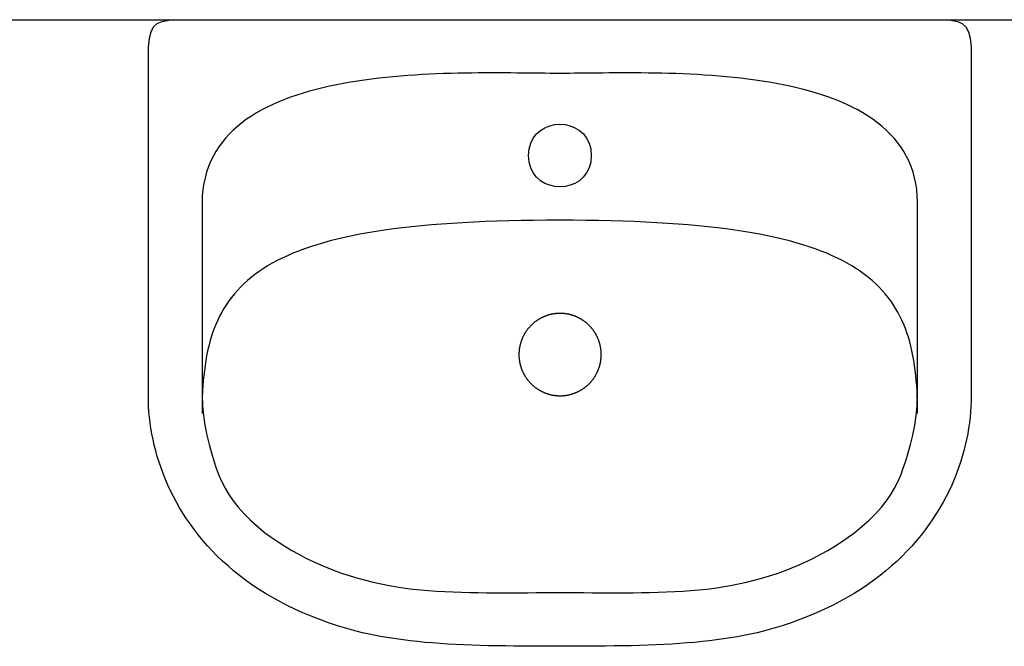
# Model space of a CAD drawing. Header units: inches. Extents: x 0 to 111471, y -105323 to 11070.
# Tile 70 of 256: x 3415 to 3470, y 4787 to 4822. Entities that reach past the tile are written whole.
import ezdxf

# ---------------------------------------------------------------- set-up
doc = ezdxf.new("R2010")
doc.units = ezdxf.units.IN
doc.header["$MEASUREMENT"] = 0
doc.layers.add('0 - POMOCNICZE', color=6, linetype='Continuous', plot=False)

# ---------------------------------------------------------------- blocks, each defined once
blk = doc.blocks.new('umywalka1')
for p, q in [((-24.399, 22.498), (-24.081, 22.587)), ((-24.081, 22.587), (-23.763, 22.668)), ((-23.763, 22.668), (-23.447, 22.739)), ((-23.447, 22.739), (-23.133, 22.801)), ((-23.133, 22.801), (-22.82, 22.855)), ((-22.82, 22.855), (-22.51, 22.9)), ((-22.51, 22.9), (-22.202, 22.936)), ((-22.202, 22.936), (-21.896, 22.964)), ((-21.896, 22.964), (-21.594, 22.984)), ((-21.594, 22.984), (-21.295, 22.996)), ((-21.295, 22.996), (-21, 23)), ((-21, 23), (-21, 23)), ((-21, 23), (-2.144, 23)), ((-2.144, 23), (-1.526, 22.987)), ((-1.526, 22.987), (-1.039, 22.94)), ((-1.039, 22.94), (-0.669, 22.85)), ((-0.669, 22.85), (-0.399, 22.707)), ((-0.399, 22.707), (-0.213, 22.501)), ((-25.995, 21.906), (-25.676, 22.044)), ((-25.676, 22.044), (-25.357, 22.172)), ((-25.357, 22.172), (-25.037, 22.29)), ((-25.037, 22.29), (-24.718, 22.399)), ((-24.718, 22.399), (-24.399, 22.498)), ((-0.213, 22.501), (-0.096, 22.223)), ((-0.096, 22.223), (-0.032, 21.862)), ((-26.945, 21.432), (-26.63, 21.6)), ((-26.63, 21.6), (-26.313, 21.758)), ((-26.313, 21.758), (-25.995, 21.906)), ((-0.032, 21.862), (-0.005, 21.409)), ((-27.881, 20.862), (-27.571, 21.063)), ((-27.571, 21.063), (-27.259, 21.252)), ((-27.259, 21.252), (-26.945, 21.432)), ((-0.005, 21.409), (0, 20.853)), ((-28.792, 20.194), (-28.491, 20.428)), ((-28.491, 20.428), (-28.187, 20.651)), ((-28.187, 20.651), (-27.881, 20.862)), ((0, 20.853), (0, 20.853)), ((0, 20.853), (0, 0)), ((-29.383, 19.692), (-29.09, 19.949)), ((-29.09, 19.949), (-28.792, 20.194)), ((-22.653, 19.841), (-23.213, 19.732)), ((-22.101, 19.922), (-22.653, 19.841)), ((-21.546, 19.975), (-22.101, 19.922)), ((-21.681, 19.998), (-22, 20)), ((-21.367, 19.993), (-21.681, 19.998)), ((-20.976, 20), (-21.546, 19.975)), ((-21.059, 19.983), (-21.367, 19.993)), ((-20.755, 19.97), (-21.059, 19.983)), ((-10.199, 20), (-20.976, 20)), ((-20.456, 19.952), (-20.755, 19.97)), ((-20.162, 19.929), (-20.456, 19.952)), ((-19.873, 19.902), (-20.162, 19.929)), ((-19.589, 19.869), (-19.873, 19.902)), ((-19.31, 19.832), (-19.589, 19.869)), ((-19.036, 19.789), (-19.31, 19.832)), ((-9.837, 19.986), (-10.199, 20)), ((-10.199, 20), (-10.199, 20)), ((-9.488, 19.953), (-9.837, 19.986)), ((-9.15, 19.902), (-9.488, 19.953)), ((-8.824, 19.832), (-9.15, 19.902)), ((-8.509, 19.745), (-8.824, 19.832)), ((-29.958, 19.144), (-29.673, 19.424)), ((-29.673, 19.424), (-29.383, 19.692)), ((-24.64, 19.337), (-25.053, 19.201)), ((-24.199, 19.467), (-24.64, 19.337)), ((-23.725, 19.597), (-24.199, 19.467)), ((-23.213, 19.732), (-23.725, 19.597)), ((-18.767, 19.74), (-19.036, 19.789)), ((-18.503, 19.686), (-18.767, 19.74)), ((-18.243, 19.625), (-18.503, 19.686)), ((-17.989, 19.559), (-18.243, 19.625)), ((-17.739, 19.485), (-17.989, 19.559)), ((-17.494, 19.405), (-17.739, 19.485)), ((-17.254, 19.318), (-17.494, 19.405)), ((-17.019, 19.224), (-17.254, 19.318)), ((-8.206, 19.641), (-8.509, 19.745)), ((-7.914, 19.521), (-8.206, 19.641)), ((-7.633, 19.384), (-7.914, 19.521)), ((-7.363, 19.231), (-7.633, 19.384)), ((-30.514, 18.547), (-30.239, 18.851)), ((-30.239, 18.851), (-29.958, 19.144)), ((-25.815, 18.892), (-26.175, 18.709)), ((-25.443, 19.055), (-25.815, 18.892)), ((-25.053, 19.201), (-25.443, 19.055)), ((-16.789, 19.123), (-17.019, 19.224)), ((-16.563, 19.014), (-16.789, 19.123)), ((-16.343, 18.897), (-16.563, 19.014)), ((-16.127, 18.773), (-16.343, 18.897)), ((-15.916, 18.64), (-16.127, 18.773)), ((-7.104, 19.063), (-7.363, 19.231)), ((-6.854, 18.881), (-7.104, 19.063)), ((-6.615, 18.684), (-6.854, 18.881)), ((-31.049, 17.902), (-30.784, 18.231)), ((-30.784, 18.231), (-30.514, 18.547)), ((-26.876, 18.258), (-27.228, 17.98)), ((-26.527, 18.499), (-26.876, 18.258)), ((-26.175, 18.709), (-26.527, 18.499)), ((-15.71, 18.499), (-15.916, 18.64)), ((-15.508, 18.349), (-15.71, 18.499)), ((-15.311, 18.19), (-15.508, 18.349)), ((-15.119, 18.022), (-15.311, 18.19)), ((-6.386, 18.474), (-6.615, 18.684)), ((-6.166, 18.25), (-6.386, 18.474)), ((-5.956, 18.013), (-6.166, 18.25)), ((-31.308, 17.56), (-31.049, 17.902)), ((-27.589, 17.661), (-27.962, 17.295)), ((-27.228, 17.98), (-27.589, 17.661)), ((-14.932, 17.845), (-15.119, 18.022)), ((-14.749, 17.659), (-14.932, 17.845)), ((-14.571, 17.463), (-14.749, 17.659)), ((-5.755, 17.765), (-5.956, 18.013)), ((-5.563, 17.504), (-5.755, 17.765)), ((-31.807, 16.839), (-31.561, 17.206)), ((-31.561, 17.206), (-31.308, 17.56)), ((-27.962, 17.295), (-28.642, 16.498)), ((-14.398, 17.257), (-14.571, 17.463)), ((-14.23, 17.041), (-14.398, 17.257)), ((-5.38, 17.231), (-5.563, 17.504)), ((-5.206, 16.948), (-5.38, 17.231)), ((-32.046, 16.459), (-31.807, 16.839)), ((-14.066, 16.814), (-14.23, 17.041)), ((-13.907, 16.577), (-14.066, 16.814)), ((-13.752, 16.33), (-13.907, 16.577)), ((-5.04, 16.654), (-5.206, 16.948)), ((-4.883, 16.351), (-5.04, 16.654)), ((-32.504, 15.659), (-32.279, 16.066)), ((-32.279, 16.066), (-32.046, 16.459)), ((-28.911, 16.125), (-29.168, 15.748)), ((-28.642, 16.498), (-28.911, 16.125)), ((-13.602, 16.071), (-13.752, 16.33)), ((-13.457, 15.801), (-13.602, 16.071)), ((-4.734, 16.038), (-4.883, 16.351)), ((-4.592, 15.715), (-4.734, 16.038)), ((-32.722, 15.24), (-32.504, 15.659)), ((-29.168, 15.748), (-29.411, 15.366)), ((-13.317, 15.52), (-13.457, 15.801)), ((-13.181, 15.227), (-13.317, 15.52)), ((-4.458, 15.384), (-4.592, 15.715)), ((-32.931, 14.806), (-32.722, 15.24)), ((-29.642, 14.979), (-29.861, 14.587)), ((-29.411, 15.366), (-29.642, 14.979)), ((-13.049, 14.923), (-13.181, 15.227)), ((-12.923, 14.606), (-13.049, 14.923)), ((-4.332, 15.045), (-4.458, 15.384)), ((-4.212, 14.699), (-4.332, 15.045)), ((-33.325, 13.898), (-33.132, 14.359)), ((-33.132, 14.359), (-32.931, 14.806)), ((-29.861, 14.587), (-30.068, 14.19)), ((-12.8, 14.277), (-12.923, 14.606)), ((-4.1, 14.345), (-4.212, 14.699)), ((-3.995, 13.985), (-4.1, 14.345)), ((-33.509, 13.423), (-33.325, 13.898)), ((-30.262, 13.79), (-30.445, 13.384)), ((-30.068, 14.19), (-30.262, 13.79)), ((-12.683, 13.936), (-12.8, 14.277)), ((-12.57, 13.582), (-12.683, 13.936)), ((-3.896, 13.618), (-3.995, 13.985)), ((-33.684, 12.934), (-33.509, 13.423)), ((-30.445, 13.384), (-30.616, 12.974)), ((-12.461, 13.215), (-12.57, 13.582)), ((-12.358, 12.835), (-12.461, 13.215)), ((-3.804, 13.246), (-3.896, 13.618)), ((-3.717, 12.868), (-3.804, 13.246)), ((-33.85, 12.431), (-33.684, 12.934)), ((-30.616, 12.974), (-30.776, 12.56)), ((-12.258, 12.442), (-12.358, 12.835)), ((-3.637, 12.485), (-3.717, 12.868)), ((-34.005, 11.913), (-33.85, 12.431)), ((-30.925, 12.142), (-31.064, 11.719)), ((-30.776, 12.56), (-30.925, 12.142)), ((-12.163, 12.035), (-12.258, 12.442)), ((-3.563, 12.099), (-3.637, 12.485)), ((-34.151, 11.381), (-34.005, 11.913)), ((-31.064, 11.719), (-31.191, 11.293)), ((-12.073, 11.615), (-12.163, 12.035)), ((-11.987, 11.181), (-12.073, 11.615)), ((-3.494, 11.708), (-3.563, 12.099)), ((-3.43, 11.314), (-3.494, 11.708)), ((-34.322, 10.665), (-34.24, 11.026)), ((-34.24, 11.026), (-34.151, 11.381)), ((-31.191, 11.293), (-31.309, 10.862)), ((-11.906, 10.732), (-11.987, 11.181)), ((-3.372, 10.917), (-3.43, 11.314)), ((-34.398, 10.297), (-34.322, 10.665)), ((-31.309, 10.862), (-31.416, 10.428)), ((-11.829, 10.27), (-11.906, 10.732)), ((-3.319, 10.517), (-3.372, 10.917)), ((-3.27, 10.116), (-3.319, 10.517)), ((-34.532, 9.543), (-34.468, 9.923)), ((-34.468, 9.923), (-34.398, 10.297)), ((-31.513, 9.989), (-31.601, 9.547)), ((-31.416, 10.428), (-31.513, 9.989)), ((-11.757, 9.792), (-11.829, 10.27)), ((-3.226, 9.713), (-3.27, 10.116)), ((-34.591, 9.156), (-34.532, 9.543)), ((-31.601, 9.547), (-31.679, 9.101)), ((-11.689, 9.3), (-11.757, 9.792)), ((-3.186, 9.309), (-3.226, 9.713)), ((-34.645, 8.762), (-34.591, 9.156)), ((-31.679, 9.101), (-31.749, 8.652)), ((-11.625, 8.793), (-11.689, 9.3)), ((-3.151, 8.905), (-3.186, 9.309)), ((-3.119, 8.5), (-3.151, 8.905)), ((-34.739, 7.956), (-34.694, 8.362)), ((-34.694, 8.362), (-34.645, 8.762)), ((-31.749, 8.652), (-31.801, 8.218)), ((-11.566, 8.271), (-11.625, 8.793)), ((-11.512, 7.733), (-11.566, 8.271)), ((-3.091, 8.096), (-3.119, 8.5)), ((-34.779, 7.543), (-34.739, 7.956)), ((-31.846, 7.777), (-31.885, 7.331)), ((-31.801, 8.218), (-31.846, 7.777)), ((-11.462, 7.179), (-11.512, 7.733)), ((-3.067, 7.693), (-3.091, 8.096)), ((-34.814, 7.123), (-34.779, 7.543)), ((-31.885, 7.331), (-31.917, 6.879)), ((-11.416, 6.61), (-11.462, 7.179)), ((-3.046, 7.291), (-3.067, 7.693)), ((-3.028, 6.891), (-3.046, 7.291)), ((-34.874, 6.263), (-34.846, 6.696)), ((-34.846, 6.696), (-34.814, 7.123)), ((-31.917, 6.879), (-31.944, 6.422)), ((-11.375, 6.025), (-11.416, 6.61)), ((-3.013, 6.493), (-3.028, 6.891)), ((-34.898, 5.823), (-34.874, 6.263)), ((-31.944, 6.422), (-31.966, 5.962)), ((-3, 6.098), (-3.013, 6.493)), ((-2.99, 5.707), (-3, 6.098)), ((-34.919, 5.376), (-34.898, 5.823)), ((-31.966, 5.962), (-31.982, 5.498)), ((-11.338, 5.423), (-11.375, 6.025)), ((-2.982, 5.319), (-2.99, 5.707)), ((-34.937, 4.923), (-34.919, 5.376)), ((-31.995, 5.033), (-32.004, 4.566)), ((-31.982, 5.498), (-31.995, 5.033)), ((-11.305, 4.805), (-11.338, 5.423)), ((-2.977, 4.935), (-2.982, 5.319)), ((-34.965, 3.995), (-34.952, 4.462)), ((-34.952, 4.462), (-34.937, 4.923)), ((-32.004, 4.566), (-32.009, 4.099)), ((-11.277, 4.171), (-11.305, 4.805)), ((-2.973, 4.556), (-2.977, 4.935)), ((-2.971, 4.181), (-2.973, 4.556)), ((-34.975, 3.52), (-34.965, 3.995)), ((-32.009, 4.099), (-32.012, 3.632)), ((-11.253, 3.519), (-11.277, 4.171)), ((-2.97, 3.813), (-2.971, 4.181)), ((-34.983, 3.039), (-34.975, 3.52)), ((-32.012, 3.632), (-32.013, 3.166)), ((-11.234, 2.85), (-11.253, 3.519)), ((-2.972, 3.095), (-2.971, 3.451)), ((-2.971, 3.451), (-2.97, 3.813)), ((-34.989, 2.55), (-34.983, 3.039)), ((-32.013, 3.166), (-32.012, 2.701)), ((-11.219, 2.164), (-11.234, 2.85)), ((-2.975, 2.746), (-2.972, 3.095)), ((-34.994, 2.054), (-34.989, 2.55)), ((-32.012, 2.701), (-32.01, 2.24)), ((-32.01, 2.24), (-32.007, 1.782)), ((-19.299, 2.206), (-19.324, 2.199)), ((-19.274, 2.213), (-19.299, 2.206)), ((-19.248, 2.219), (-19.274, 2.213)), ((-19.223, 2.225), (-19.248, 2.219)), ((-19.197, 2.231), (-19.223, 2.225)), ((-19.171, 2.236), (-19.197, 2.231)), ((-19.146, 2.242), (-19.171, 2.236)), ((-19.12, 2.246), (-19.146, 2.242)), ((-19.094, 2.251), (-19.12, 2.246)), ((-19.068, 2.255), (-19.094, 2.251)), ((-19.042, 2.259), (-19.068, 2.255)), ((-19.016, 2.263), (-19.042, 2.259)), ((-18.99, 2.266), (-19.016, 2.263)), ((-18.964, 2.27), (-18.99, 2.266)), ((-18.938, 2.272), (-18.964, 2.27)), ((-18.912, 2.275), (-18.938, 2.272)), ((-18.885, 2.277), (-18.912, 2.275)), ((-18.859, 2.279), (-18.885, 2.277)), ((-18.833, 2.281), (-18.859, 2.279)), ((-18.807, 2.282), (-18.833, 2.281)), ((-18.78, 2.283), (-18.807, 2.282)), ((-18.754, 2.284), (-18.78, 2.283)), ((-18.728, 2.284), (-18.754, 2.284)), ((-18.702, 2.284), (-18.728, 2.284)), ((-18.675, 2.284), (-18.702, 2.284)), ((-18.649, 2.284), (-18.675, 2.284)), ((-18.623, 2.283), (-18.649, 2.284)), ((-18.597, 2.282), (-18.623, 2.283)), ((-18.57, 2.28), (-18.597, 2.282)), ((-18.544, 2.279), (-18.57, 2.28)), ((-18.518, 2.277), (-18.544, 2.279)), ((-18.492, 2.274), (-18.518, 2.277)), ((-18.466, 2.272), (-18.492, 2.274)), ((-18.439, 2.269), (-18.466, 2.272)), ((-18.413, 2.266), (-18.439, 2.269)), ((-18.387, 2.262), (-18.413, 2.266)), ((-18.361, 2.258), (-18.387, 2.262)), ((-18.335, 2.254), (-18.361, 2.258)), ((-18.309, 2.25), (-18.335, 2.254)), ((-18.284, 2.245), (-18.309, 2.25)), ((-18.258, 2.24), (-18.284, 2.245)), ((-18.232, 2.235), (-18.258, 2.24)), ((-18.206, 2.23), (-18.232, 2.235)), ((-18.181, 2.224), (-18.206, 2.23)), ((-18.155, 2.218), (-18.181, 2.224)), ((-18.13, 2.211), (-18.155, 2.218)), ((-18.104, 2.205), (-18.13, 2.211)), ((-18.079, 2.197), (-18.104, 2.205)), ((-2.981, 2.071), (-2.978, 2.404)), ((-2.978, 2.404), (-2.975, 2.746)), ((-34.997, 1.552), (-34.994, 2.054)), ((-32.007, 1.782), (-32.004, 1.328)), ((-20.277, 1.663), (-20.296, 1.645)), ((-20.258, 1.681), (-20.277, 1.663)), ((-20.238, 1.698), (-20.258, 1.681)), ((-20.218, 1.716), (-20.238, 1.698)), ((-20.198, 1.733), (-20.218, 1.716)), ((-20.178, 1.75), (-20.198, 1.733)), ((-20.158, 1.767), (-20.178, 1.75)), ((-20.138, 1.783), (-20.158, 1.767)), ((-20.117, 1.799), (-20.138, 1.783)), ((-20.096, 1.815), (-20.117, 1.799)), ((-20.075, 1.831), (-20.096, 1.815)), ((-20.054, 1.847), (-20.075, 1.831)), ((-20.033, 1.862), (-20.054, 1.847)), ((-20.011, 1.877), (-20.033, 1.862)), ((-19.989, 1.892), (-20.011, 1.877)), ((-19.968, 1.906), (-19.989, 1.892)), ((-19.946, 1.921), (-19.968, 1.906)), ((-19.923, 1.935), (-19.946, 1.921)), ((-19.901, 1.949), (-19.923, 1.935)), ((-19.878, 1.962), (-19.901, 1.949)), ((-19.856, 1.975), (-19.878, 1.962)), ((-19.833, 1.988), (-19.856, 1.975)), ((-19.81, 2.001), (-19.833, 1.988)), ((-19.787, 2.014), (-19.81, 2.001)), ((-19.764, 2.026), (-19.787, 2.014)), ((-19.74, 2.038), (-19.764, 2.026)), ((-19.717, 2.05), (-19.74, 2.038)), ((-19.693, 2.061), (-19.717, 2.05)), ((-19.669, 2.072), (-19.693, 2.061)), ((-19.645, 2.083), (-19.669, 2.072)), ((-19.621, 2.094), (-19.645, 2.083)), ((-19.597, 2.104), (-19.621, 2.094)), ((-19.573, 2.114), (-19.597, 2.104)), ((-19.548, 2.124), (-19.573, 2.114)), ((-19.524, 2.133), (-19.548, 2.124)), ((-19.499, 2.143), (-19.524, 2.133)), ((-19.475, 2.151), (-19.499, 2.143)), ((-19.45, 2.16), (-19.475, 2.151)), ((-19.425, 2.168), (-19.45, 2.16)), ((-19.4, 2.177), (-19.425, 2.168)), ((-19.375, 2.184), (-19.4, 2.177)), ((-19.35, 2.192), (-19.375, 2.184)), ((-19.324, 2.199), (-19.35, 2.192)), ((-18.054, 2.19), (-18.079, 2.197)), ((-18.029, 2.183), (-18.054, 2.19)), ((-18.004, 2.175), (-18.029, 2.183)), ((-17.979, 2.167), (-18.004, 2.175)), ((-17.954, 2.158), (-17.979, 2.167)), ((-17.929, 2.149), (-17.954, 2.158)), ((-17.904, 2.14), (-17.929, 2.149)), ((-17.88, 2.131), (-17.904, 2.14)), ((-17.855, 2.122), (-17.88, 2.131)), ((-17.831, 2.112), (-17.855, 2.122)), ((-17.807, 2.102), (-17.831, 2.112)), ((-17.782, 2.091), (-17.807, 2.102)), ((-17.758, 2.081), (-17.782, 2.091)), ((-17.735, 2.07), (-17.758, 2.081)), ((-17.711, 2.058), (-17.735, 2.07)), ((-17.687, 2.047), (-17.711, 2.058)), ((-17.664, 2.035), (-17.687, 2.047)), ((-17.64, 2.023), (-17.664, 2.035)), ((-17.617, 2.011), (-17.64, 2.023)), ((-17.594, 1.998), (-17.617, 2.011)), ((-17.571, 1.986), (-17.594, 1.998)), ((-17.548, 1.972), (-17.571, 1.986)), ((-17.526, 1.959), (-17.548, 1.972)), ((-17.503, 1.945), (-17.526, 1.959)), ((-17.481, 1.932), (-17.503, 1.945)), ((-17.459, 1.918), (-17.481, 1.932)), ((-17.437, 1.903), (-17.459, 1.918)), ((-17.415, 1.889), (-17.437, 1.903)), ((-17.393, 1.874), (-17.415, 1.889)), ((-17.372, 1.859), (-17.393, 1.874)), ((-17.35, 1.843), (-17.372, 1.859)), ((-17.329, 1.828), (-17.35, 1.843)), ((-17.308, 1.812), (-17.329, 1.828)), ((-17.287, 1.796), (-17.308, 1.812)), ((-17.267, 1.779), (-17.287, 1.796)), ((-17.246, 1.763), (-17.267, 1.779)), ((-17.226, 1.746), (-17.246, 1.763)), ((-17.206, 1.729), (-17.226, 1.746)), ((-17.186, 1.712), (-17.206, 1.729)), ((-17.167, 1.694), (-17.186, 1.712)), ((-17.147, 1.677), (-17.167, 1.694)), ((-17.128, 1.659), (-17.147, 1.677)), ((-17.109, 1.641), (-17.128, 1.659)), ((-11.208, 1.461), (-11.219, 2.164)), ((-8.279, 1.622), (-7.955, 1.71)), ((-7.955, 1.71), (-7.588, 1.742)), ((-7.588, 1.742), (-7.22, 1.71)), ((-7.22, 1.71), (-6.896, 1.621)), ((-2.989, 1.43), (-2.985, 1.746)), ((-2.985, 1.746), (-2.981, 2.071)), ((-34.999, 1.042), (-34.997, 1.552)), ((-32.004, 1.328), (-32.002, 0.879)), ((-20.712, 1.106), (-20.725, 1.083)), ((-20.699, 1.129), (-20.712, 1.106)), ((-20.686, 1.152), (-20.699, 1.129)), ((-20.673, 1.175), (-20.686, 1.152)), ((-20.659, 1.197), (-20.673, 1.175)), ((-20.645, 1.219), (-20.659, 1.197)), ((-20.631, 1.241), (-20.645, 1.219)), ((-20.616, 1.263), (-20.631, 1.241)), ((-20.601, 1.285), (-20.616, 1.263)), ((-20.586, 1.306), (-20.601, 1.285)), ((-20.571, 1.328), (-20.586, 1.306)), ((-20.556, 1.349), (-20.571, 1.328)), ((-20.54, 1.37), (-20.556, 1.349)), ((-20.524, 1.391), (-20.54, 1.37)), ((-20.508, 1.412), (-20.524, 1.391)), ((-20.491, 1.432), (-20.508, 1.412)), ((-20.475, 1.453), (-20.491, 1.432)), ((-20.458, 1.473), (-20.475, 1.453)), ((-20.441, 1.493), (-20.458, 1.473)), ((-20.423, 1.512), (-20.441, 1.493)), ((-20.406, 1.532), (-20.423, 1.512)), ((-20.388, 1.551), (-20.406, 1.532)), ((-20.37, 1.57), (-20.388, 1.551)), ((-20.352, 1.589), (-20.37, 1.57)), ((-20.333, 1.608), (-20.352, 1.589)), ((-20.315, 1.627), (-20.333, 1.608)), ((-20.296, 1.645), (-20.315, 1.627)), ((-17.09, 1.622), (-17.109, 1.641)), ((-17.072, 1.604), (-17.09, 1.622)), ((-17.053, 1.585), (-17.072, 1.604)), ((-17.035, 1.566), (-17.053, 1.585)), ((-17.017, 1.547), (-17.035, 1.566)), ((-16.999, 1.528), (-17.017, 1.547)), ((-16.982, 1.508), (-16.999, 1.528)), ((-16.964, 1.488), (-16.982, 1.508)), ((-16.947, 1.468), (-16.964, 1.488)), ((-16.931, 1.448), (-16.947, 1.468)), ((-16.914, 1.428), (-16.931, 1.448)), ((-16.898, 1.407), (-16.914, 1.428)), ((-16.881, 1.386), (-16.898, 1.407)), ((-16.866, 1.366), (-16.881, 1.386)), ((-16.85, 1.344), (-16.866, 1.366)), ((-16.834, 1.323), (-16.85, 1.344)), ((-16.819, 1.302), (-16.834, 1.323)), ((-16.804, 1.28), (-16.819, 1.302)), ((-16.79, 1.258), (-16.804, 1.28)), ((-16.775, 1.236), (-16.79, 1.258)), ((-16.761, 1.214), (-16.775, 1.236)), ((-16.747, 1.192), (-16.761, 1.214)), ((-16.734, 1.169), (-16.747, 1.192)), ((-16.72, 1.147), (-16.734, 1.169)), ((-16.707, 1.124), (-16.72, 1.147)), ((-16.694, 1.101), (-16.707, 1.124)), ((-16.681, 1.078), (-16.694, 1.101)), ((-11.201, 0.739), (-11.208, 1.461)), ((-8.992, 1.082), (-8.798, 1.3)), ((-8.798, 1.3), (-8.56, 1.482)), ((-8.56, 1.482), (-8.279, 1.622)), ((-6.896, 1.621), (-6.615, 1.482)), ((-6.615, 1.482), (-6.378, 1.3)), ((-6.378, 1.3), (-6.183, 1.081)), ((-2.995, 0.827), (-2.992, 1.123)), ((-2.992, 1.123), (-2.989, 1.43)), ((-35, 0.524), (-34.999, 1.042)), ((-32.002, 0.879), (-32, 0.436)), ((-20.928, 0.572), (-20.935, 0.546)), ((-20.921, 0.597), (-20.928, 0.572)), ((-20.914, 0.623), (-20.921, 0.597)), ((-20.907, 0.648), (-20.914, 0.623)), ((-20.899, 0.673), (-20.907, 0.648)), ((-20.891, 0.698), (-20.899, 0.673)), ((-20.883, 0.723), (-20.891, 0.698)), ((-20.874, 0.748), (-20.883, 0.723)), ((-20.865, 0.772), (-20.874, 0.748)), ((-20.856, 0.797), (-20.865, 0.772)), ((-20.847, 0.822), (-20.856, 0.797)), ((-20.837, 0.846), (-20.847, 0.822)), ((-20.827, 0.87), (-20.837, 0.846)), ((-20.817, 0.894), (-20.827, 0.87)), ((-20.806, 0.918), (-20.817, 0.894)), ((-20.795, 0.942), (-20.806, 0.918)), ((-20.784, 0.966), (-20.795, 0.942)), ((-20.773, 0.99), (-20.784, 0.966)), ((-20.761, 1.013), (-20.773, 0.99)), ((-20.749, 1.037), (-20.761, 1.013)), ((-20.737, 1.06), (-20.749, 1.037)), ((-20.725, 1.083), (-20.737, 1.06)), ((-16.669, 1.055), (-16.681, 1.078)), ((-16.657, 1.032), (-16.669, 1.055)), ((-16.645, 1.008), (-16.657, 1.032)), ((-16.634, 0.985), (-16.645, 1.008)), ((-16.622, 0.961), (-16.634, 0.985)), ((-16.611, 0.937), (-16.622, 0.961)), ((-16.601, 0.913), (-16.611, 0.937)), ((-16.59, 0.889), (-16.601, 0.913)), ((-16.58, 0.865), (-16.59, 0.889)), ((-16.57, 0.84), (-16.58, 0.865)), ((-16.56, 0.816), (-16.57, 0.84)), ((-16.551, 0.791), (-16.56, 0.816)), ((-16.542, 0.767), (-16.551, 0.791)), ((-16.533, 0.742), (-16.542, 0.767)), ((-16.525, 0.717), (-16.533, 0.742)), ((-16.516, 0.692), (-16.525, 0.717)), ((-16.508, 0.667), (-16.516, 0.692)), ((-16.501, 0.642), (-16.508, 0.667)), ((-16.493, 0.617), (-16.501, 0.642)), ((-16.486, 0.592), (-16.493, 0.617)), ((-16.479, 0.566), (-16.486, 0.592)), ((-16.473, 0.541), (-16.479, 0.566)), ((-11.199, 0), (-11.201, 0.739)), ((-9.316, 0.283), (-9.251, 0.566)), ((-9.251, 0.566), (-9.143, 0.834)), ((-9.143, 0.834), (-8.992, 1.082)), ((-6.183, 1.081), (-6.032, 0.834)), ((-6.032, 0.834), (-5.924, 0.565)), ((-5.924, 0.565), (-5.859, 0.282)), ((-2.998, 0.54), (-2.995, 0.827)), ((-35, 0), (-35, 0.524)), ((-35, -0.524), (-35, 0)), ((-35, 0), (-35, 0)), ((-32, 0.436), (-32, 0)), ((-32, 0), (-32, -0.436)), ((-21.003, 0.053), (-21.004, 0.027)), ((-21.004, 0.027), (-21.004, 0)), ((-21.004, 0), (-21.004, -0.026)), ((-21.001, 0.105), (-21.003, 0.079)), ((-21.003, 0.079), (-21.003, 0.053)), ((-21, 0.132), (-21.001, 0.105)), ((-20.998, 0.158), (-21, 0.132)), ((-20.996, 0.184), (-20.998, 0.158)), ((-20.993, 0.21), (-20.996, 0.184)), ((-20.991, 0.236), (-20.993, 0.21)), ((-20.988, 0.262), (-20.991, 0.236)), ((-20.984, 0.289), (-20.988, 0.262)), ((-20.981, 0.315), (-20.984, 0.289)), ((-20.977, 0.341), (-20.981, 0.315)), ((-20.973, 0.366), (-20.977, 0.341)), ((-20.968, 0.392), (-20.973, 0.366)), ((-20.963, 0.418), (-20.968, 0.392)), ((-20.958, 0.444), (-20.963, 0.418)), ((-20.953, 0.47), (-20.958, 0.444)), ((-20.947, 0.495), (-20.953, 0.47)), ((-20.941, 0.521), (-20.947, 0.495)), ((-20.935, 0.546), (-20.941, 0.521)), ((-16.467, 0.515), (-16.473, 0.541)), ((-16.461, 0.49), (-16.467, 0.515)), ((-16.455, 0.464), (-16.461, 0.49)), ((-16.45, 0.438), (-16.455, 0.464)), ((-16.445, 0.412), (-16.45, 0.438)), ((-16.44, 0.387), (-16.445, 0.412)), ((-16.436, 0.361), (-16.44, 0.387)), ((-16.431, 0.335), (-16.436, 0.361)), ((-16.428, 0.309), (-16.431, 0.335)), ((-16.424, 0.283), (-16.428, 0.309)), ((-16.421, 0.257), (-16.424, 0.283)), ((-16.418, 0.231), (-16.421, 0.257)), ((-16.415, 0.204), (-16.418, 0.231)), ((-16.413, 0.178), (-16.415, 0.204)), ((-16.411, 0.152), (-16.413, 0.178)), ((-16.409, 0.126), (-16.411, 0.152)), ((-16.408, 0.1), (-16.409, 0.126)), ((-16.406, 0.073), (-16.408, 0.1)), ((-16.405, 0.047), (-16.406, 0.073)), ((-16.405, 0.021), (-16.405, 0.047)), ((-16.405, -0.005), (-16.405, 0.021)), ((-11.201, -0.739), (-11.199, 0)), ((-9.338, -0.008), (-9.316, 0.283)), ((-5.859, 0.282), (-5.838, -0.008)), ((-3, 0), (-2.999, 0.264)), ((-2.999, 0.264), (-2.998, 0.54)), ((0, 0), (0, -20.853)), ((-34.999, -1.042), (-35, -0.524)), ((-32, -0.436), (-32.002, -0.879)), ((-21.004, -0.026), (-21.004, -0.052)), ((-21.004, -0.052), (-21.004, -0.078)), ((-21.004, -0.078), (-21.003, -0.105)), ((-21.003, -0.105), (-21.002, -0.131)), ((-21.002, -0.131), (-21, -0.157)), ((-21, -0.157), (-20.998, -0.183)), ((-20.998, -0.183), (-20.996, -0.21)), ((-20.996, -0.21), (-20.994, -0.236)), ((-20.994, -0.236), (-20.991, -0.262)), ((-20.991, -0.262), (-20.988, -0.288)), ((-20.988, -0.288), (-20.985, -0.314)), ((-20.985, -0.314), (-20.982, -0.34)), ((-20.982, -0.34), (-20.978, -0.366)), ((-20.978, -0.366), (-20.974, -0.392)), ((-20.974, -0.392), (-20.969, -0.418)), ((-20.969, -0.418), (-20.964, -0.444)), ((-20.964, -0.444), (-20.959, -0.47)), ((-20.959, -0.47), (-20.954, -0.495)), ((-20.954, -0.495), (-20.948, -0.521)), ((-20.948, -0.521), (-20.942, -0.547)), ((-20.942, -0.547), (-20.936, -0.572)), ((-16.468, -0.552), (-16.462, -0.527)), ((-16.462, -0.527), (-16.456, -0.501)), ((-16.456, -0.501), (-16.451, -0.475)), ((-16.451, -0.475), (-16.446, -0.45)), ((-16.446, -0.45), (-16.441, -0.424)), ((-16.441, -0.424), (-16.437, -0.398)), ((-16.437, -0.398), (-16.432, -0.372)), ((-16.432, -0.372), (-16.428, -0.346)), ((-16.428, -0.346), (-16.425, -0.32)), ((-16.425, -0.32), (-16.421, -0.294)), ((-16.421, -0.294), (-16.418, -0.268)), ((-16.418, -0.268), (-16.416, -0.242)), ((-16.416, -0.242), (-16.413, -0.215)), ((-16.413, -0.215), (-16.411, -0.189)), ((-16.411, -0.189), (-16.409, -0.163)), ((-16.409, -0.163), (-16.408, -0.137)), ((-16.408, -0.137), (-16.407, -0.111)), ((-16.407, -0.111), (-16.406, -0.084)), ((-16.406, -0.084), (-16.405, -0.058)), ((-16.405, -0.032), (-16.405, -0.005)), ((-16.405, -0.058), (-16.405, -0.032)), ((-9.316, -0.298), (-9.338, -0.008)), ((-9.251, -0.581), (-9.316, -0.298)), ((-5.859, -0.298), (-5.924, -0.581)), ((-5.838, -0.008), (-5.859, -0.298)), ((-2.999, -0.265), (-3, 0)), ((-3, 0), (-3, 0)), ((-2.998, -0.54), (-2.999, -0.265)), ((-2.995, -0.827), (-2.998, -0.54)), ((-34.997, -1.552), (-34.999, -1.042)), ((-32.002, -0.879), (-32.004, -1.328)), ((-20.936, -0.572), (-20.93, -0.597)), ((-20.93, -0.597), (-20.923, -0.623)), ((-20.923, -0.623), (-20.916, -0.648)), ((-20.916, -0.648), (-20.908, -0.673)), ((-20.908, -0.673), (-20.901, -0.699)), ((-20.901, -0.699), (-20.893, -0.724)), ((-20.893, -0.724), (-20.885, -0.749)), ((-20.885, -0.749), (-20.876, -0.773)), ((-20.876, -0.773), (-20.867, -0.798)), ((-20.867, -0.798), (-20.858, -0.823)), ((-20.858, -0.823), (-20.849, -0.847)), ((-20.849, -0.847), (-20.839, -0.872)), ((-20.839, -0.872), (-20.829, -0.896)), ((-20.829, -0.896), (-20.819, -0.92)), ((-20.819, -0.92), (-20.809, -0.944)), ((-20.809, -0.944), (-20.798, -0.968)), ((-20.798, -0.968), (-20.787, -0.992)), ((-20.787, -0.992), (-20.776, -1.016)), ((-20.776, -1.016), (-20.764, -1.04)), ((-20.764, -1.04), (-20.752, -1.063)), ((-20.752, -1.063), (-20.74, -1.086)), ((-20.74, -1.086), (-20.728, -1.11)), ((-16.684, -1.115), (-16.672, -1.092)), ((-16.672, -1.092), (-16.66, -1.068)), ((-16.66, -1.068), (-16.648, -1.045)), ((-16.648, -1.045), (-16.636, -1.021)), ((-16.636, -1.021), (-16.625, -0.998)), ((-16.625, -0.998), (-16.614, -0.974)), ((-16.614, -0.974), (-16.603, -0.95)), ((-16.603, -0.95), (-16.592, -0.926)), ((-16.592, -0.926), (-16.582, -0.902)), ((-16.582, -0.902), (-16.572, -0.877)), ((-16.572, -0.877), (-16.562, -0.853)), ((-16.562, -0.853), (-16.553, -0.828)), ((-16.553, -0.828), (-16.544, -0.804)), ((-16.544, -0.804), (-16.535, -0.779)), ((-16.535, -0.779), (-16.526, -0.754)), ((-16.526, -0.754), (-16.518, -0.729)), ((-16.518, -0.729), (-16.51, -0.704)), ((-16.51, -0.704), (-16.502, -0.679)), ((-16.502, -0.679), (-16.495, -0.654)), ((-16.495, -0.654), (-16.488, -0.629)), ((-16.488, -0.629), (-16.481, -0.603)), ((-16.481, -0.603), (-16.474, -0.578)), ((-16.474, -0.578), (-16.468, -0.552)), ((-11.208, -1.461), (-11.201, -0.739)), ((-9.143, -0.85), (-9.251, -0.581)), ((-8.992, -1.097), (-9.143, -0.85)), ((-8.798, -1.315), (-8.992, -1.097)), ((-6.183, -1.097), (-6.378, -1.316)), ((-6.032, -0.85), (-6.183, -1.097)), ((-5.924, -0.581), (-6.032, -0.85)), ((-2.992, -1.124), (-2.995, -0.827)), ((-34.994, -2.054), (-34.997, -1.552)), ((-32.004, -1.328), (-32.007, -1.782)), ((-20.728, -1.11), (-20.715, -1.133)), ((-20.715, -1.133), (-20.702, -1.155)), ((-20.702, -1.155), (-20.689, -1.178)), ((-20.689, -1.178), (-20.676, -1.201)), ((-20.676, -1.201), (-20.662, -1.223)), ((-20.662, -1.223), (-20.648, -1.246)), ((-20.648, -1.246), (-20.634, -1.268)), ((-20.634, -1.268), (-20.62, -1.29)), ((-20.62, -1.29), (-20.605, -1.311)), ((-20.605, -1.311), (-20.59, -1.333)), ((-20.59, -1.333), (-20.575, -1.354)), ((-20.575, -1.354), (-20.559, -1.376)), ((-20.559, -1.376), (-20.544, -1.397)), ((-20.544, -1.397), (-20.528, -1.418)), ((-20.528, -1.418), (-20.512, -1.439)), ((-20.512, -1.439), (-20.495, -1.459)), ((-20.495, -1.459), (-20.479, -1.479)), ((-20.479, -1.479), (-20.462, -1.5)), ((-20.462, -1.5), (-20.445, -1.52)), ((-20.445, -1.52), (-20.427, -1.539)), ((-20.427, -1.539), (-20.41, -1.559)), ((-20.41, -1.559), (-20.392, -1.578)), ((-20.392, -1.578), (-20.374, -1.597)), ((-20.374, -1.597), (-20.356, -1.616)), ((-20.356, -1.616), (-20.338, -1.635)), ((-20.338, -1.635), (-20.319, -1.654)), ((-17.094, -1.658), (-17.076, -1.639)), ((-17.076, -1.639), (-17.057, -1.621)), ((-17.057, -1.621), (-17.039, -1.602)), ((-17.039, -1.602), (-17.021, -1.583)), ((-17.021, -1.583), (-17.003, -1.563)), ((-17.003, -1.563), (-16.986, -1.544)), ((-16.986, -1.544), (-16.968, -1.524)), ((-16.968, -1.524), (-16.951, -1.504)), ((-16.951, -1.504), (-16.934, -1.484)), ((-16.934, -1.484), (-16.918, -1.464)), ((-16.918, -1.464), (-16.901, -1.443)), ((-16.901, -1.443), (-16.885, -1.422)), ((-16.885, -1.422), (-16.869, -1.402)), ((-16.869, -1.402), (-16.853, -1.38)), ((-16.853, -1.38), (-16.838, -1.359)), ((-16.838, -1.359), (-16.823, -1.338)), ((-16.823, -1.338), (-16.808, -1.316)), ((-16.808, -1.316), (-16.793, -1.294)), ((-16.793, -1.294), (-16.778, -1.273)), ((-16.778, -1.273), (-16.764, -1.25)), ((-16.764, -1.25), (-16.75, -1.228)), ((-16.75, -1.228), (-16.736, -1.206)), ((-16.736, -1.206), (-16.723, -1.183)), ((-16.723, -1.183), (-16.71, -1.161)), ((-16.71, -1.161), (-16.697, -1.138)), ((-16.697, -1.138), (-16.684, -1.115)), ((-11.219, -2.164), (-11.208, -1.461)), ((-8.56, -1.498), (-8.798, -1.315)), ((-8.279, -1.637), (-8.56, -1.498)), ((-7.955, -1.726), (-8.279, -1.637)), ((-6.896, -1.637), (-7.22, -1.726)), ((-6.616, -1.498), (-6.896, -1.637)), ((-6.378, -1.316), (-6.616, -1.498)), ((-2.989, -1.43), (-2.992, -1.124)), ((-2.985, -1.746), (-2.989, -1.43)), ((-34.989, -2.55), (-34.994, -2.054)), ((-32.007, -1.782), (-32.01, -2.24)), ((-20.319, -1.654), (-20.3, -1.672)), ((-20.3, -1.672), (-20.281, -1.69)), ((-20.281, -1.69), (-20.262, -1.708)), ((-20.262, -1.708), (-20.243, -1.726)), ((-20.243, -1.726), (-20.223, -1.743)), ((-20.223, -1.743), (-20.203, -1.76)), ((-20.203, -1.76), (-20.183, -1.777)), ((-20.183, -1.777), (-20.163, -1.794)), ((-20.163, -1.794), (-20.142, -1.811)), ((-20.142, -1.811), (-20.122, -1.827)), ((-20.122, -1.827), (-20.101, -1.843)), ((-20.101, -1.843), (-20.08, -1.859)), ((-20.08, -1.859), (-20.059, -1.875)), ((-20.059, -1.875), (-20.038, -1.89)), ((-20.038, -1.89), (-20.016, -1.905)), ((-20.016, -1.905), (-19.994, -1.92)), ((-19.994, -1.92), (-19.973, -1.935)), ((-19.973, -1.935), (-19.951, -1.949)), ((-19.951, -1.949), (-19.928, -1.963)), ((-19.928, -1.963), (-19.906, -1.977)), ((-19.906, -1.977), (-19.884, -1.99)), ((-19.884, -1.99), (-19.861, -2.004)), ((-19.861, -2.004), (-19.838, -2.017)), ((-19.838, -2.017), (-19.815, -2.03)), ((-19.815, -2.03), (-19.792, -2.042)), ((-19.792, -2.042), (-19.769, -2.055)), ((-19.769, -2.055), (-19.746, -2.067)), ((-19.746, -2.067), (-19.722, -2.078)), ((-19.722, -2.078), (-19.699, -2.09)), ((-19.699, -2.09), (-19.675, -2.101)), ((-19.675, -2.101), (-19.651, -2.112)), ((-19.651, -2.112), (-19.627, -2.123)), ((-19.627, -2.123), (-19.603, -2.133)), ((-19.603, -2.133), (-19.578, -2.143)), ((-19.578, -2.143), (-19.554, -2.153)), ((-19.554, -2.153), (-19.53, -2.163)), ((-19.53, -2.163), (-19.505, -2.172)), ((-19.505, -2.172), (-19.48, -2.181)), ((-19.48, -2.181), (-19.456, -2.19)), ((-19.456, -2.19), (-19.431, -2.198)), ((-19.431, -2.198), (-19.406, -2.206)), ((-18.009, -2.208), (-17.984, -2.2)), ((-17.984, -2.2), (-17.959, -2.192)), ((-17.959, -2.192), (-17.934, -2.183)), ((-17.934, -2.183), (-17.91, -2.174)), ((-17.91, -2.174), (-17.885, -2.165)), ((-17.885, -2.165), (-17.86, -2.155)), ((-17.86, -2.155), (-17.836, -2.145)), ((-17.836, -2.145), (-17.812, -2.135)), ((-17.812, -2.135), (-17.788, -2.125)), ((-17.788, -2.125), (-17.764, -2.114)), ((-17.764, -2.114), (-17.74, -2.104)), ((-17.74, -2.104), (-17.716, -2.092)), ((-17.716, -2.092), (-17.692, -2.081)), ((-17.692, -2.081), (-17.669, -2.069)), ((-17.669, -2.069), (-17.645, -2.057)), ((-17.645, -2.057), (-17.622, -2.045)), ((-17.622, -2.045), (-17.599, -2.033)), ((-17.599, -2.033), (-17.576, -2.02)), ((-17.576, -2.02), (-17.553, -2.007)), ((-17.553, -2.007), (-17.53, -1.993)), ((-17.53, -1.993), (-17.508, -1.98)), ((-17.508, -1.98), (-17.486, -1.966)), ((-17.486, -1.966), (-17.463, -1.952)), ((-17.463, -1.952), (-17.441, -1.938)), ((-17.441, -1.938), (-17.42, -1.923)), ((-17.42, -1.923), (-17.398, -1.908)), ((-17.398, -1.908), (-17.376, -1.893)), ((-17.376, -1.893), (-17.355, -1.878)), ((-17.355, -1.878), (-17.334, -1.863)), ((-17.334, -1.863), (-17.313, -1.847)), ((-17.313, -1.847), (-17.292, -1.831)), ((-17.292, -1.831), (-17.271, -1.814)), ((-17.271, -1.814), (-17.251, -1.798)), ((-17.251, -1.798), (-17.231, -1.781)), ((-17.231, -1.781), (-17.21, -1.764)), ((-17.21, -1.764), (-17.191, -1.747)), ((-17.191, -1.747), (-17.171, -1.73)), ((-17.171, -1.73), (-17.151, -1.712)), ((-17.151, -1.712), (-17.132, -1.694)), ((-17.132, -1.694), (-17.113, -1.676)), ((-17.113, -1.676), (-17.094, -1.658)), ((-11.234, -2.85), (-11.219, -2.164)), ((-7.588, -1.758), (-7.955, -1.726)), ((-7.22, -1.726), (-7.588, -1.758)), ((-7.588, -1.758), (-7.588, -1.758)), ((-2.981, -2.071), (-2.985, -1.746)), ((-2.978, -2.405), (-2.981, -2.071)), ((-34.983, -3.039), (-34.989, -2.55)), ((-32.012, -2.701), (-32.013, -3.166)), ((-32.01, -2.24), (-32.012, -2.701)), ((-19.406, -2.206), (-19.381, -2.214)), ((-19.381, -2.214), (-19.356, -2.222)), ((-19.356, -2.222), (-19.33, -2.229)), ((-19.33, -2.229), (-19.305, -2.236)), ((-19.305, -2.236), (-19.28, -2.243)), ((-19.28, -2.243), (-19.254, -2.249)), ((-19.254, -2.249), (-19.229, -2.255)), ((-19.229, -2.255), (-19.203, -2.261)), ((-19.203, -2.261), (-19.177, -2.267)), ((-19.177, -2.267), (-19.152, -2.272)), ((-19.152, -2.272), (-19.126, -2.277)), ((-19.126, -2.277), (-19.1, -2.281)), ((-19.1, -2.281), (-19.074, -2.286)), ((-19.074, -2.286), (-19.048, -2.29)), ((-19.048, -2.29), (-19.022, -2.294)), ((-19.022, -2.294), (-18.996, -2.297)), ((-18.996, -2.297), (-18.97, -2.3)), ((-18.97, -2.3), (-18.944, -2.303)), ((-18.944, -2.303), (-18.918, -2.306)), ((-18.918, -2.306), (-18.891, -2.308)), ((-18.891, -2.308), (-18.865, -2.31)), ((-18.865, -2.31), (-18.839, -2.312)), ((-18.839, -2.312), (-18.813, -2.313)), ((-18.813, -2.313), (-18.787, -2.314)), ((-18.787, -2.314), (-18.76, -2.315)), ((-18.76, -2.315), (-18.734, -2.316)), ((-18.734, -2.316), (-18.708, -2.316)), ((-18.708, -2.316), (-18.707, -2.316)), ((-18.707, -2.316), (-18.681, -2.316)), ((-18.705, -2.316), (-18.705, -2.316)), ((-18.681, -2.316), (-18.655, -2.315)), ((-18.655, -2.315), (-18.628, -2.314)), ((-18.628, -2.314), (-18.602, -2.313)), ((-18.602, -2.313), (-18.576, -2.312)), ((-18.576, -2.312), (-18.55, -2.31)), ((-18.55, -2.31), (-18.524, -2.309)), ((-18.524, -2.309), (-18.497, -2.306)), ((-18.497, -2.306), (-18.471, -2.304)), ((-18.471, -2.304), (-18.445, -2.301)), ((-18.445, -2.301), (-18.419, -2.298)), ((-18.419, -2.298), (-18.393, -2.294)), ((-18.393, -2.294), (-18.367, -2.291)), ((-18.367, -2.291), (-18.341, -2.287)), ((-18.341, -2.287), (-18.315, -2.282)), ((-18.315, -2.282), (-18.289, -2.278)), ((-18.289, -2.278), (-18.263, -2.273)), ((-18.263, -2.273), (-18.238, -2.268)), ((-18.238, -2.268), (-18.212, -2.262)), ((-18.212, -2.262), (-18.186, -2.257)), ((-18.186, -2.257), (-18.161, -2.25)), ((-18.161, -2.25), (-18.135, -2.244)), ((-18.135, -2.244), (-18.11, -2.237)), ((-18.11, -2.237), (-18.084, -2.231)), ((-18.084, -2.231), (-18.059, -2.223)), ((-18.059, -2.223), (-18.034, -2.216)), ((-18.034, -2.216), (-18.009, -2.208)), ((-2.975, -2.746), (-2.978, -2.405)), ((-2.972, -3.095), (-2.975, -2.746)), ((-34.975, -3.52), (-34.983, -3.039)), ((-32.013, -3.166), (-32.012, -3.632)), ((-11.253, -3.519), (-11.234, -2.85)), ((-2.971, -3.451), (-2.972, -3.095)), ((-34.965, -3.995), (-34.975, -3.52)), ((-32.012, -3.632), (-32.009, -4.099)), ((-11.277, -4.171), (-11.253, -3.519)), ((-2.97, -3.813), (-2.971, -3.451)), ((-2.971, -4.182), (-2.97, -3.813)), ((-34.952, -4.462), (-34.965, -3.995)), ((-32.009, -4.099), (-32.004, -4.566)), ((-11.305, -4.805), (-11.277, -4.171)), ((-2.973, -4.556), (-2.971, -4.182)), ((-34.937, -4.923), (-34.952, -4.462)), ((-34.919, -5.376), (-34.937, -4.923)), ((-32.004, -4.566), (-31.995, -5.033)), ((-11.338, -5.423), (-11.305, -4.805)), ((-2.982, -5.319), (-2.977, -4.935)), ((-2.977, -4.935), (-2.973, -4.556)), ((-34.898, -5.823), (-34.919, -5.376)), ((-31.995, -5.033), (-31.982, -5.498)), ((-31.982, -5.498), (-31.966, -5.962)), ((-11.375, -6.025), (-11.338, -5.423)), ((-2.99, -5.707), (-2.982, -5.319)), ((-34.874, -6.263), (-34.898, -5.823)), ((-31.966, -5.962), (-31.944, -6.422)), ((-11.416, -6.61), (-11.375, -6.025)), ((-3, -6.099), (-2.99, -5.707)), ((-34.846, -6.697), (-34.874, -6.263)), ((-31.944, -6.422), (-31.917, -6.879)), ((-3.028, -6.891), (-3.013, -6.494)), ((-3.013, -6.494), (-3, -6.099)), ((-34.814, -7.123), (-34.846, -6.697)), ((-34.779, -7.543), (-34.814, -7.123)), ((-31.917, -6.879), (-31.885, -7.331)), ((-11.462, -7.179), (-11.416, -6.61)), ((-3.046, -7.292), (-3.028, -6.891)), ((-34.739, -7.956), (-34.779, -7.543)), ((-31.885, -7.331), (-31.846, -7.777)), ((-11.512, -7.733), (-11.462, -7.179)), ((-3.091, -8.097), (-3.067, -7.693)), ((-3.067, -7.693), (-3.046, -7.292)), ((-34.694, -8.362), (-34.739, -7.956)), ((-31.846, -7.777), (-31.801, -8.218)), ((-31.801, -8.218), (-31.749, -8.652)), ((-11.566, -8.271), (-11.512, -7.733)), ((-3.119, -8.501), (-3.091, -8.097)), ((-34.645, -8.762), (-34.694, -8.362)), ((-34.591, -9.156), (-34.645, -8.762)), ((-31.749, -8.652), (-31.749, -8.652)), ((-31.749, -8.652), (-31.679, -9.101)), ((-11.689, -9.3), (-11.625, -8.793)), ((-11.625, -8.793), (-11.566, -8.271)), ((-3.151, -8.905), (-3.119, -8.501)), ((-34.532, -9.543), (-34.591, -9.156)), ((-31.679, -9.101), (-31.601, -9.547)), ((-11.757, -9.792), (-11.689, -9.3)), ((-3.226, -9.713), (-3.186, -9.31)), ((-3.186, -9.31), (-3.151, -8.905)), ((-34.468, -9.923), (-34.532, -9.543)), ((-31.601, -9.547), (-31.513, -9.989)), ((-11.829, -10.27), (-11.757, -9.792)), ((-3.27, -10.116), (-3.226, -9.713)), ((-34.398, -10.297), (-34.468, -9.923)), ((-34.322, -10.665), (-34.398, -10.297)), ((-31.513, -9.989), (-31.416, -10.428)), ((-31.416, -10.428), (-31.309, -10.862)), ((-11.906, -10.732), (-11.829, -10.27)), ((-3.319, -10.518), (-3.27, -10.116)), ((-34.24, -11.026), (-34.322, -10.665)), ((-31.309, -10.862), (-31.191, -11.293)), ((-11.987, -11.181), (-11.906, -10.732)), ((-3.43, -11.314), (-3.372, -10.917)), ((-3.372, -10.917), (-3.319, -10.518)), ((-34.151, -11.381), (-34.24, -11.026)), ((-34.005, -11.914), (-34.151, -11.381)), ((-34.151, -11.381), (-34.151, -11.381)), ((-31.191, -11.293), (-31.064, -11.719)), ((-12.073, -11.615), (-11.987, -11.181)), ((-3.494, -11.708), (-3.43, -11.314)), ((-33.85, -12.431), (-34.005, -11.914)), ((-31.064, -11.719), (-30.925, -12.142)), ((-12.258, -12.442), (-12.163, -12.036)), ((-12.163, -12.036), (-12.073, -11.615)), ((-3.637, -12.486), (-3.563, -12.099)), ((-3.563, -12.099), (-3.494, -11.708)), ((-33.684, -12.934), (-33.85, -12.431)), ((-30.925, -12.142), (-30.776, -12.56)), ((-30.776, -12.56), (-30.616, -12.974)), ((-12.358, -12.835), (-12.258, -12.442)), ((-3.717, -12.868), (-3.637, -12.486)), ((-33.509, -13.423), (-33.684, -12.934)), ((-30.616, -12.974), (-30.445, -13.384)), ((-12.461, -13.215), (-12.358, -12.835)), ((-3.804, -13.246), (-3.717, -12.868)), ((-33.325, -13.898), (-33.509, -13.423)), ((-30.445, -13.384), (-30.262, -13.79)), ((-12.683, -13.936), (-12.57, -13.582)), ((-12.57, -13.582), (-12.461, -13.215)), ((-3.995, -13.985), (-3.896, -13.618)), ((-3.896, -13.618), (-3.804, -13.246)), ((-33.132, -14.359), (-33.325, -13.898)), ((-30.262, -13.79), (-30.068, -14.191)), ((-30.068, -14.191), (-29.861, -14.587)), ((-12.923, -14.606), (-12.8, -14.277)), ((-12.8, -14.277), (-12.683, -13.936)), ((-4.1, -14.345), (-3.995, -13.985)), ((-32.931, -14.806), (-33.132, -14.359)), ((-32.722, -15.24), (-32.931, -14.806)), ((-29.861, -14.587), (-29.642, -14.979)), ((-13.049, -14.923), (-12.923, -14.606)), ((-4.332, -15.046), (-4.212, -14.699)), ((-4.212, -14.699), (-4.1, -14.345)), ((-32.504, -15.659), (-32.722, -15.24)), ((-29.642, -14.979), (-29.411, -15.366)), ((-29.411, -15.366), (-29.168, -15.748)), ((-13.317, -15.52), (-13.181, -15.227)), ((-13.181, -15.227), (-13.049, -14.923)), ((-4.592, -15.715), (-4.458, -15.385)), ((-4.458, -15.385), (-4.332, -15.046)), ((-32.279, -16.066), (-32.504, -15.659)), ((-29.168, -15.748), (-28.911, -16.126)), ((-13.602, -16.071), (-13.457, -15.801)), ((-13.457, -15.801), (-13.317, -15.52)), ((-4.734, -16.038), (-4.592, -15.715)), ((-32.046, -16.459), (-32.279, -16.066)), ((-31.807, -16.839), (-32.046, -16.459)), ((-28.911, -16.126), (-28.642, -16.498)), ((-28.642, -16.498), (-28.642, -16.498)), ((-28.642, -16.498), (-27.962, -17.295)), ((-13.907, -16.577), (-13.752, -16.33)), ((-13.752, -16.33), (-13.602, -16.071)), ((-5.04, -16.655), (-4.883, -16.351)), ((-4.883, -16.351), (-4.734, -16.038)), ((-31.561, -17.206), (-31.807, -16.839)), ((-14.398, -17.257), (-14.23, -17.041)), ((-14.23, -17.041), (-14.066, -16.814)), ((-14.066, -16.814), (-13.907, -16.577)), ((-5.38, -17.232), (-5.206, -16.948)), ((-5.206, -16.948), (-5.04, -16.655)), ((-31.308, -17.56), (-31.561, -17.206)), ((-31.049, -17.902), (-31.308, -17.56)), ((-27.962, -17.295), (-27.589, -17.661)), ((-14.749, -17.659), (-14.571, -17.463)), ((-14.571, -17.463), (-14.398, -17.257)), ((-5.755, -17.765), (-5.563, -17.504)), ((-5.563, -17.504), (-5.38, -17.232)), ((-30.784, -18.231), (-31.049, -17.902)), ((-27.589, -17.661), (-27.228, -17.981)), ((-27.228, -17.981), (-26.876, -18.258)), ((-15.311, -18.19), (-15.119, -18.022)), ((-15.119, -18.022), (-14.932, -17.845)), ((-14.932, -17.845), (-14.749, -17.659)), ((-6.166, -18.25), (-5.956, -18.014)), ((-5.956, -18.014), (-5.755, -17.765)), ((-30.514, -18.547), (-30.784, -18.231)), ((-30.238, -18.852), (-30.514, -18.547)), ((-26.876, -18.258), (-26.527, -18.499)), ((-26.527, -18.499), (-26.175, -18.709)), ((-26.175, -18.709), (-25.815, -18.892)), ((-16.127, -18.773), (-15.916, -18.64)), ((-15.916, -18.64), (-15.71, -18.499)), ((-15.71, -18.499), (-15.508, -18.349)), ((-15.508, -18.349), (-15.311, -18.19)), ((-6.854, -18.881), (-6.615, -18.685)), ((-6.615, -18.685), (-6.386, -18.474)), ((-6.386, -18.474), (-6.166, -18.25)), ((-29.958, -19.144), (-30.238, -18.852)), ((-29.673, -19.424), (-29.958, -19.144)), ((-25.815, -18.892), (-25.443, -19.055)), ((-25.443, -19.055), (-25.053, -19.201)), ((-25.053, -19.201), (-24.64, -19.337)), ((-17.254, -19.318), (-17.019, -19.224)), ((-17.019, -19.224), (-16.789, -19.123)), ((-16.789, -19.123), (-16.563, -19.014)), ((-16.563, -19.014), (-16.343, -18.897)), ((-16.343, -18.897), (-16.127, -18.773)), ((-7.633, -19.384), (-7.363, -19.231)), ((-7.363, -19.231), (-7.104, -19.064)), ((-7.104, -19.064), (-6.854, -18.881)), ((-29.383, -19.692), (-29.673, -19.424)), ((-29.09, -19.949), (-29.383, -19.692)), ((-24.64, -19.337), (-24.199, -19.467)), ((-24.199, -19.467), (-23.725, -19.597)), ((-23.725, -19.597), (-23.213, -19.732)), ((-23.213, -19.732), (-22.653, -19.841)), ((-19.31, -19.832), (-19.036, -19.789)), ((-19.036, -19.789), (-18.767, -19.74)), ((-18.767, -19.74), (-18.503, -19.686)), ((-18.503, -19.686), (-18.243, -19.625)), ((-18.243, -19.625), (-17.989, -19.559)), ((-17.989, -19.559), (-17.739, -19.485)), ((-17.739, -19.485), (-17.494, -19.405)), ((-17.494, -19.405), (-17.254, -19.318)), ((-8.824, -19.833), (-8.509, -19.745)), ((-8.509, -19.745), (-8.206, -19.641)), ((-8.206, -19.641), (-7.914, -19.521)), ((-7.914, -19.521), (-7.633, -19.384)), ((-28.792, -20.194), (-29.09, -19.949)), ((-28.491, -20.428), (-28.792, -20.194)), ((-22.653, -19.841), (-22.101, -19.922)), ((-22.101, -19.922), (-21.546, -19.975)), ((-22, -20), (-21.681, -19.998)), ((-21.681, -19.998), (-21.367, -19.993)), ((-21.546, -19.975), (-20.976, -20)), ((-21.367, -19.993), (-21.059, -19.983)), ((-21.059, -19.983), (-20.755, -19.97)), ((-20.976, -20), (-10.199, -20)), ((-20.755, -19.97), (-20.456, -19.952)), ((-20.456, -19.952), (-20.162, -19.929)), ((-20.162, -19.929), (-19.873, -19.902)), ((-19.873, -19.902), (-19.589, -19.87)), ((-19.589, -19.87), (-19.31, -19.832)), ((-10.199, -20), (-9.837, -19.986)), ((-9.837, -19.986), (-9.488, -19.953)), ((-9.488, -19.953), (-9.15, -19.902)), ((-9.15, -19.902), (-8.824, -19.833)), ((-28.187, -20.651), (-28.491, -20.428)), ((-27.88, -20.862), (-28.187, -20.651)), ((-27.571, -21.063), (-27.88, -20.862)), ((0, -20.853), (-0.005, -21.409)), ((-27.259, -21.253), (-27.571, -21.063)), ((-26.945, -21.432), (-27.259, -21.253)), ((-26.63, -21.6), (-26.945, -21.432)), ((-0.005, -21.409), (-0.032, -21.862)), ((-26.313, -21.758), (-26.63, -21.6)), ((-25.995, -21.906), (-26.313, -21.758)), ((-25.676, -22.044), (-25.995, -21.906)), ((-0.032, -21.862), (-0.096, -22.223)), ((-25.357, -22.172), (-25.676, -22.044)), ((-25.037, -22.29), (-25.357, -22.172)), ((-24.718, -22.399), (-25.037, -22.29)), ((-24.399, -22.498), (-24.718, -22.399)), ((-24.081, -22.587), (-24.399, -22.498)), ((-0.213, -22.501), (-0.399, -22.707)), ((-0.096, -22.223), (-0.213, -22.501)), ((-23.763, -22.668), (-24.081, -22.587)), ((-23.447, -22.739), (-23.763, -22.668)), ((-23.133, -22.801), (-23.447, -22.739)), ((-22.82, -22.855), (-23.133, -22.801)), ((-22.51, -22.9), (-22.82, -22.855)), ((-22.202, -22.936), (-22.51, -22.9)), ((-21.896, -22.964), (-22.202, -22.936)), ((-21.594, -22.984), (-21.896, -22.964)), ((-21.295, -22.996), (-21.594, -22.984)), ((-21, -23), (-21.295, -22.996)), ((-2.144, -23), (-21, -23)), ((-1.526, -22.987), (-2.144, -23)), ((-1.039, -22.94), (-1.526, -22.987)), ((-0.669, -22.85), (-1.039, -22.94)), ((-0.399, -22.707), (-0.669, -22.85))]:
    blk.add_line(p, q)

msp = doc.modelspace()

# ---------------------------------------------------------------- linework, layer by layer
at = {"layer": '0 - POMOCNICZE'}
msp.add_lwpolyline([(2724.417, 4822.483), (5158.035, 4822.483)], dxfattribs=at)

# ---------------------------------------------------------------- block references
at = {"rotation": 90}
msp.add_blockref('umywalka1', (3445.031, 4822.483), dxfattribs=at)

doc.saveas('drawing.dxf')
